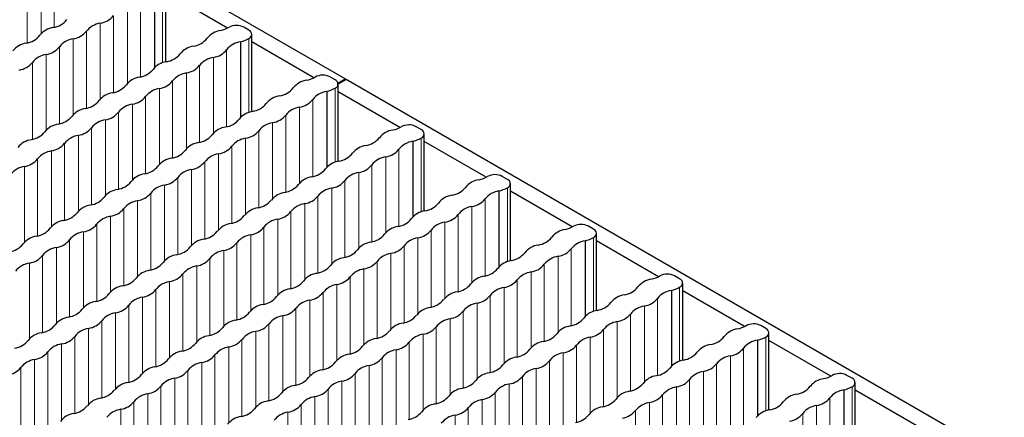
# Paper-space layout 'Blatt2' of a CAD drawing. Header units: millimetres. Extents: x 5 to 418, y 2 to 292.
# Tile 54 of 74: x 162.68 to 178.57, y 247.17 to 253.59. Entities that reach past the tile are written whole.
import ezdxf

# ---------------------------------------------------------------- set-up
doc = ezdxf.new("R2010")
doc.units = ezdxf.units.MM

psp = doc.layouts.new('Blatt2')

# ---------------------------------------------------------------- linework, layer by layer
at = {"color": 7, "linetype": 'Continuous', "lineweight": 25}
for p, q in [((167.932, 252.635), (148.612, 263.788)), ((165.036, 252.911), (165.036, 254.158)), ((164.853, 254.038), (164.853, 252.815)), ((166.036, 253.457), (165.036, 254.034)), ((166.378, 253.423), (166.296, 253.471)), ((166.427, 252.109), (166.427, 253.355)), ((166.243, 253.236), (166.243, 252.013)), ((167.427, 252.655), (166.427, 253.232)), ((167.769, 252.62), (167.686, 252.668)), ((167.818, 251.306), (167.818, 252.552)), ((167.932, 252.635), (167.948, 252.626)), ((181.017, 245.081), (167.948, 252.626)), ((167.634, 252.433), (167.634, 251.21)), ((168.817, 251.852), (167.818, 252.429)), ((169.159, 251.818), (169.077, 251.865)), ((169.208, 250.503), (169.208, 251.75)), ((169.025, 251.63), (169.025, 250.407)), ((170.208, 251.049), (169.208, 251.626)), ((170.55, 251.015), (170.468, 251.062)), ((170.599, 249.7), (170.599, 250.947)), ((170.415, 250.827), (170.415, 249.604)), ((171.598, 250.246), (170.599, 250.823)), ((171.941, 250.212), (171.858, 250.26)), ((171.989, 248.897), (171.989, 250.144)), ((171.806, 250.024), (171.806, 248.801)), ((172.989, 249.443), (171.989, 250.02)), ((173.331, 249.409), (173.249, 249.457)), ((173.38, 248.095), (173.38, 249.341)), ((173.197, 249.222), (173.197, 247.999)), ((174.38, 248.641), (173.38, 249.218)), ((174.722, 248.606), (174.639, 248.654)), ((174.771, 247.292), (174.771, 248.538)), ((174.587, 248.419), (174.587, 247.196)), ((175.77, 247.838), (174.771, 248.415)), ((176.113, 247.804), (176.03, 247.851)), ((175.978, 247.616), (175.978, 246.393)), ((176.161, 246.489), (176.161, 247.736)), ((177.161, 247.035), (176.161, 247.612))]:
    psp.add_line(p, q, dxfattribs=at)
at = {"color": 7, "linetype": 'Continuous', "lineweight": 18}
for p, q in [((163.026, 254.589), (163.026, 253.367)), ((163.238, 254.712), (163.238, 253.469)), ((162.802, 254.46), (162.802, 253.217)), ((164.987, 254.09), (164.987, 252.897)), ((164.417, 253.787), (164.417, 252.564)), ((164.629, 253.909), (164.629, 252.666)), ((164.193, 253.657), (164.193, 252.415)), ((163.981, 253.535), (163.981, 252.312)), ((163.757, 253.406), (163.757, 252.163)), ((163.321, 253.154), (163.321, 251.911)), ((163.545, 253.283), (163.545, 252.06)), ((166.378, 253.287), (166.378, 252.094)), ((163.109, 253.031), (163.109, 251.809)), ((166.02, 253.106), (166.02, 251.863)), ((162.885, 252.902), (162.885, 251.659)), ((165.584, 252.855), (165.584, 251.612)), ((165.807, 252.984), (165.807, 251.761)), ((165.371, 252.732), (165.371, 251.509)), ((165.147, 252.603), (165.147, 251.36)), ((167.815, 252.568), (167.932, 252.635)), ((167.818, 252.551), (167.948, 252.626)), ((164.711, 252.351), (164.711, 251.108)), ((164.935, 252.48), (164.935, 251.258)), ((167.769, 252.484), (167.769, 251.292)), ((164.499, 252.229), (164.499, 251.006)), ((167.41, 252.304), (167.41, 251.061)), ((164.275, 252.099), (164.275, 250.857)), ((166.974, 252.052), (166.974, 250.809)), ((167.198, 252.181), (167.198, 250.958)), ((164.063, 251.977), (164.063, 250.754)), ((166.762, 251.929), (166.762, 250.706)), ((163.627, 251.725), (163.627, 250.502)), ((163.839, 251.848), (163.839, 250.605)), ((166.538, 251.8), (166.538, 250.557)), ((163.403, 251.596), (163.403, 250.353)), ((166.326, 251.678), (166.326, 250.455)), ((169.159, 251.682), (169.159, 250.489)), ((163.191, 251.473), (163.191, 250.251)), ((165.89, 251.426), (165.89, 250.203)), ((166.102, 251.548), (166.102, 250.305)), ((168.801, 251.501), (168.801, 250.258)), ((162.967, 251.344), (162.967, 250.101)), ((165.666, 251.297), (165.666, 250.054)), ((168.365, 251.249), (168.365, 250.006)), ((168.589, 251.378), (168.589, 250.155)), ((162.755, 251.222), (162.755, 249.999)), ((165.454, 251.174), (165.454, 249.951)), ((168.153, 251.127), (168.153, 249.904)), ((165.018, 250.922), (165.018, 249.7)), ((165.23, 251.045), (165.23, 249.802)), ((167.929, 250.997), (167.929, 249.754)), ((164.794, 250.793), (164.794, 249.55)), ((167.716, 250.875), (167.716, 249.652)), ((170.55, 250.879), (170.55, 249.686)), ((164.582, 250.671), (164.582, 249.448)), ((167.28, 250.623), (167.28, 249.4)), ((167.493, 250.746), (167.493, 249.503)), ((170.191, 250.698), (170.191, 249.455)), ((164.358, 250.541), (164.358, 249.299)), ((167.057, 250.494), (167.057, 249.251)), ((169.755, 250.446), (169.755, 249.203)), ((169.979, 250.575), (169.979, 249.353)), ((163.922, 250.29), (163.922, 249.047)), ((164.146, 250.419), (164.146, 249.196)), ((166.844, 250.371), (166.844, 249.148)), ((169.543, 250.324), (169.543, 249.101)), ((163.71, 250.167), (163.71, 248.944)), ((166.621, 250.242), (166.621, 248.999)), ((169.319, 250.195), (169.319, 248.952)), ((163.486, 250.038), (163.486, 248.795)), ((166.185, 249.99), (166.185, 248.747)), ((166.408, 250.12), (166.408, 248.897)), ((169.107, 250.072), (169.107, 248.849)), ((171.941, 250.076), (171.941, 248.883)), ((163.274, 249.915), (163.274, 248.693)), ((165.972, 249.868), (165.972, 248.645)), ((168.671, 249.82), (168.671, 248.597)), ((168.883, 249.943), (168.883, 248.7)), ((171.582, 249.895), (171.582, 248.652)), ((162.837, 249.664), (162.837, 248.441)), ((163.05, 249.786), (163.05, 248.543)), ((165.749, 249.739), (165.749, 248.496)), ((168.447, 249.691), (168.447, 248.448)), ((171.37, 249.773), (171.37, 248.55)), ((165.536, 249.616), (165.536, 248.393)), ((168.235, 249.569), (168.235, 248.346)), ((170.934, 249.521), (170.934, 248.298)), ((171.146, 249.643), (171.146, 248.401)), ((165.1, 249.364), (165.1, 248.142)), ((165.312, 249.487), (165.312, 248.244)), ((168.011, 249.439), (168.011, 248.196)), ((170.71, 249.392), (170.71, 248.149)), ((164.876, 249.235), (164.876, 247.992)), ((167.575, 249.188), (167.575, 247.945)), ((167.799, 249.317), (167.799, 248.094)), ((170.498, 249.269), (170.498, 248.046)), ((173.331, 249.273), (173.331, 248.08)), ((164.664, 249.113), (164.664, 247.89)), ((167.363, 249.065), (167.363, 247.842)), ((170.062, 249.017), (170.062, 247.795)), ((170.274, 249.14), (170.274, 247.897)), ((172.973, 249.092), (172.973, 247.849)), ((164.228, 248.861), (164.228, 247.638)), ((164.44, 248.984), (164.44, 247.741)), ((167.139, 248.936), (167.139, 247.693)), ((169.838, 248.888), (169.838, 247.645)), ((172.761, 248.97), (172.761, 247.747)), ((164.004, 248.732), (164.004, 247.489)), ((166.927, 248.813), (166.927, 247.59)), ((169.626, 248.766), (169.626, 247.543)), ((172.324, 248.718), (172.324, 247.495)), ((172.537, 248.841), (172.537, 247.598)), ((163.792, 248.609), (163.792, 247.386)), ((166.491, 248.562), (166.491, 247.339)), ((166.703, 248.684), (166.703, 247.441)), ((169.402, 248.637), (169.402, 247.394)), ((172.101, 248.589), (172.101, 247.346)), ((163.568, 248.48), (163.568, 247.237)), ((166.267, 248.432), (166.267, 247.19)), ((168.966, 248.385), (168.966, 247.142)), ((169.19, 248.514), (169.19, 247.291)), ((171.888, 248.466), (171.888, 247.243)), ((174.722, 248.47), (174.722, 247.278)), ((163.132, 248.228), (163.132, 246.985)), ((163.356, 248.358), (163.356, 247.135)), ((166.055, 248.31), (166.055, 247.087)), ((168.754, 248.262), (168.754, 247.039)), ((171.665, 248.337), (171.665, 247.094)), ((174.363, 248.29), (174.363, 247.047)), ((162.92, 248.106), (162.92, 246.883)), ((165.831, 248.181), (165.831, 246.938)), ((168.53, 248.133), (168.53, 246.89)), ((171.229, 248.085), (171.229, 246.843)), ((171.452, 248.215), (171.452, 246.992)), ((174.151, 248.167), (174.151, 246.944)), ((162.696, 247.977), (162.696, 246.734)), ((165.395, 247.929), (165.395, 246.686)), ((165.619, 248.058), (165.619, 246.835)), ((168.318, 248.011), (168.318, 246.788)), ((171.016, 247.963), (171.016, 246.74)), ((173.715, 247.915), (173.715, 246.692)), ((173.927, 248.038), (173.927, 246.795)), ((165.183, 247.806), (165.183, 246.584)), ((167.881, 247.759), (167.881, 246.536)), ((168.094, 247.881), (168.094, 246.638)), ((170.793, 247.834), (170.793, 246.591)), ((173.491, 247.786), (173.491, 246.543)), ((164.959, 247.677), (164.959, 246.434)), ((167.658, 247.63), (167.658, 246.387)), ((170.356, 247.582), (170.356, 246.339)), ((170.58, 247.711), (170.58, 246.488)), ((173.279, 247.664), (173.279, 246.441)), ((176.113, 247.668), (176.113, 246.475)), ((164.523, 247.426), (164.523, 246.183)), ((164.747, 247.555), (164.747, 246.332)), ((167.445, 247.507), (167.445, 246.284)), ((170.144, 247.459), (170.144, 246.237)), ((173.055, 247.534), (173.055, 246.291)), ((175.754, 247.487), (175.754, 246.244)), ((164.311, 247.303), (164.311, 246.08)), ((167.222, 247.378), (167.222, 246.135)), ((169.92, 247.33), (169.92, 246.087)), ((172.619, 247.283), (172.619, 246.04)), ((172.843, 247.412), (172.843, 246.189)), ((175.542, 247.364), (175.542, 246.141)), ((167.009, 247.255), (167.009, 246.032)), ((169.708, 247.208), (169.708, 245.985)), ((175.318, 247.235), (175.318, 245.992))]:
    psp.add_line(p, q, dxfattribs=at)
at = {"color": 7, "linetype": 'Continuous', "lineweight": 25}
for centre, radius, start, end in [((163.929, 253.869), 0.338, 278.7655, 321.2291), ((163.271, 253.131), 0.338, 98.3389, 141.6557), ((163.168, 253.812), 0.35, 278.7581, 321.2365), ((164.031, 253.188), 0.35, 98.3462, 141.6484), ((165.832, 253.859), 0.45, 281.3825, 300.1129), ((166.178, 253.244), 0.255, 62.5492, 118.1326), ((162.732, 253.56), 0.35, 278.7581, 321.2365), ((163.493, 253.618), 0.338, 278.7655, 321.2291), ((165.97, 253.083), 0.338, 98.3389, 141.6557), ((166.352, 253.355), 0.0728, 290.7834, 69.2166), ((162.835, 252.879), 0.338, 98.3389, 141.6557), ((163.057, 253.366), 0.338, 278.7655, 321.2291), ((163.595, 252.937), 0.35, 98.3462, 141.6484), ((165.533, 252.831), 0.338, 98.3389, 141.6557), ((165.431, 253.512), 0.35, 278.7581, 321.2365), ((166.294, 252.889), 0.35, 98.3462, 141.6484), ((166.135, 253.721), 0.497, 282.5999, 299.2769), ((163.159, 252.685), 0.35, 98.3462, 141.6484), ((164.995, 253.26), 0.35, 278.7581, 321.2365), ((165.756, 253.318), 0.338, 278.7655, 321.2291), ((162.621, 253.114), 0.338, 278.7655, 321.2291), ((165.097, 252.58), 0.338, 98.3389, 141.6557), ((165.32, 253.067), 0.338, 278.7655, 321.2291), ((165.858, 252.637), 0.35, 98.3462, 141.6484), ((164.559, 253.009), 0.35, 278.7581, 321.2365), ((165.422, 252.386), 0.35, 98.3462, 141.6484), ((167.569, 252.441), 0.255, 62.5492, 118.1326), ((164.123, 252.757), 0.35, 278.7581, 321.2365), ((164.661, 252.328), 0.338, 98.3389, 141.6557), ((164.884, 252.815), 0.338, 278.7655, 321.2291), ((167.36, 252.28), 0.338, 98.3389, 141.6557), ((167.222, 253.056), 0.45, 281.3825, 300.1129), ((167.743, 252.552), 0.0728, 290.7834, 69.2166), ((164.225, 252.076), 0.338, 98.3389, 141.6557), ((164.448, 252.563), 0.338, 278.7655, 321.2291), ((164.986, 252.134), 0.35, 98.3462, 141.6484), ((166.924, 252.028), 0.338, 98.3389, 141.6557), ((166.822, 252.709), 0.35, 278.7581, 321.2365), ((167.685, 252.086), 0.35, 98.3462, 141.6484), ((167.525, 252.918), 0.497, 282.5999, 299.2769), ((163.687, 252.505), 0.35, 278.7581, 321.2365), ((164.55, 251.882), 0.35, 98.3462, 141.6484), ((166.386, 252.458), 0.35, 278.7581, 321.2365), ((167.146, 252.515), 0.338, 278.7655, 321.2291), ((163.251, 252.254), 0.35, 278.7581, 321.2365), ((163.789, 251.824), 0.338, 98.3389, 141.6557), ((164.012, 252.311), 0.338, 278.7655, 321.2291), ((166.488, 251.777), 0.338, 98.3389, 141.6557), ((166.71, 252.264), 0.338, 278.7655, 321.2291), ((167.249, 251.835), 0.35, 98.3462, 141.6484), ((163.353, 251.573), 0.338, 98.3389, 141.6557), ((164.114, 251.63), 0.35, 98.3462, 141.6484), ((165.95, 252.206), 0.35, 278.7581, 321.2365), ((166.813, 251.583), 0.35, 98.3462, 141.6484), ((168.959, 251.639), 0.255, 62.5492, 118.1326), ((162.815, 252.002), 0.35, 278.7581, 321.2365), ((163.678, 251.379), 0.35, 98.3462, 141.6484), ((163.575, 252.06), 0.338, 278.7655, 321.2291), ((165.514, 251.954), 0.35, 278.7581, 321.2365), ((166.052, 251.525), 0.338, 98.3389, 141.6557), ((166.274, 252.012), 0.338, 278.7655, 321.2291), ((168.751, 251.477), 0.338, 98.3389, 141.6557), ((168.613, 252.253), 0.45, 281.3825, 300.1129), ((169.134, 251.75), 0.0728, 290.7834, 69.2166), ((162.917, 251.321), 0.338, 98.3389, 141.6557), ((163.139, 251.808), 0.338, 278.7655, 321.2291), ((165.616, 251.273), 0.338, 98.3389, 141.6557), ((166.377, 251.331), 0.35, 98.3462, 141.6484), ((168.315, 251.226), 0.338, 98.3389, 141.6557), ((168.212, 251.907), 0.35, 278.7581, 321.2365), ((169.075, 251.283), 0.35, 98.3462, 141.6484), ((168.916, 252.115), 0.497, 282.5999, 299.2769), ((163.242, 251.127), 0.35, 98.3462, 141.6484), ((165.078, 251.702), 0.35, 278.7581, 321.2365), ((165.941, 251.079), 0.35, 98.3462, 141.6484), ((165.838, 251.76), 0.338, 278.7655, 321.2291), ((167.776, 251.655), 0.35, 278.7581, 321.2365), ((168.537, 251.713), 0.338, 278.7655, 321.2291), ((162.703, 251.556), 0.338, 278.7655, 321.2291), ((165.18, 251.022), 0.338, 98.3389, 141.6557), ((165.402, 251.509), 0.338, 278.7655, 321.2291), ((167.879, 250.974), 0.338, 98.3389, 141.6557), ((168.101, 251.461), 0.338, 278.7655, 321.2291), ((168.639, 251.032), 0.35, 98.3462, 141.6484), ((162.806, 250.875), 0.35, 98.3462, 141.6484), ((164.744, 250.77), 0.338, 98.3389, 141.6557), ((164.641, 251.451), 0.35, 278.7581, 321.2365), ((165.505, 250.828), 0.35, 98.3462, 141.6484), ((167.34, 251.403), 0.35, 278.7581, 321.2365), ((168.203, 250.78), 0.35, 98.3462, 141.6484), ((170.35, 250.836), 0.255, 62.5492, 118.1326), ((164.205, 251.199), 0.35, 278.7581, 321.2365), ((165.069, 250.576), 0.35, 98.3462, 141.6484), ((164.966, 251.257), 0.338, 278.7655, 321.2291), ((166.904, 251.151), 0.35, 278.7581, 321.2365), ((167.443, 250.722), 0.338, 98.3389, 141.6557), ((167.665, 251.209), 0.338, 278.7655, 321.2291), ((170.141, 250.675), 0.338, 98.3389, 141.6557), ((170.004, 251.45), 0.45, 281.3825, 300.1129), ((170.524, 250.947), 0.0728, 290.7834, 69.2166), ((164.308, 250.518), 0.338, 98.3389, 141.6557), ((164.53, 251.005), 0.338, 278.7655, 321.2291), ((167.007, 250.47), 0.338, 98.3389, 141.6557), ((167.767, 250.528), 0.35, 98.3462, 141.6484), ((169.603, 251.104), 0.35, 278.7581, 321.2365), ((170.466, 250.481), 0.35, 98.3462, 141.6484), ((170.307, 251.313), 0.497, 282.5999, 299.2769), ((163.872, 250.266), 0.338, 98.3389, 141.6557), ((163.769, 250.947), 0.35, 278.7581, 321.2365), ((164.632, 250.324), 0.35, 98.3462, 141.6484), ((166.468, 250.9), 0.35, 278.7581, 321.2365), ((167.331, 250.277), 0.35, 98.3462, 141.6484), ((167.229, 250.957), 0.338, 278.7655, 321.2291), ((169.167, 250.852), 0.35, 278.7581, 321.2365), ((169.705, 250.423), 0.338, 98.3389, 141.6557), ((169.928, 250.91), 0.338, 278.7655, 321.2291), ((163.333, 250.696), 0.35, 278.7581, 321.2365), ((164.094, 250.753), 0.338, 278.7655, 321.2291), ((166.571, 250.219), 0.338, 98.3389, 141.6557), ((166.793, 250.706), 0.338, 278.7655, 321.2291), ((169.269, 250.171), 0.338, 98.3389, 141.6557), ((169.492, 250.658), 0.338, 278.7655, 321.2291), ((170.03, 250.229), 0.35, 98.3462, 141.6484), ((163.436, 250.015), 0.338, 98.3389, 141.6557), ((163.658, 250.502), 0.338, 278.7655, 321.2291), ((164.196, 250.072), 0.35, 98.3462, 141.6484), ((166.135, 249.967), 0.338, 98.3389, 141.6557), ((166.032, 250.648), 0.35, 278.7581, 321.2365), ((166.895, 250.025), 0.35, 98.3462, 141.6484), ((168.731, 250.6), 0.35, 278.7581, 321.2365), ((169.594, 249.977), 0.35, 98.3462, 141.6484), ((171.74, 250.033), 0.255, 62.5492, 118.1326), ((162.897, 250.444), 0.35, 278.7581, 321.2365), ((163.76, 249.821), 0.35, 98.3462, 141.6484), ((165.596, 250.396), 0.35, 278.7581, 321.2365), ((166.357, 250.454), 0.338, 278.7655, 321.2291), ((168.295, 250.349), 0.35, 278.7581, 321.2365), ((168.833, 249.919), 0.338, 98.3389, 141.6557), ((169.056, 250.406), 0.338, 278.7655, 321.2291), ((171.532, 249.872), 0.338, 98.3389, 141.6557), ((171.394, 250.647), 0.45, 281.3825, 300.1129), ((171.915, 250.144), 0.0728, 290.7834, 69.2166), ((162.461, 250.192), 0.35, 278.7581, 321.2365), ((163, 249.763), 0.338, 98.3389, 141.6557), ((163.222, 250.25), 0.338, 278.7655, 321.2291), ((165.698, 249.715), 0.338, 98.3389, 141.6557), ((165.921, 250.202), 0.338, 278.7655, 321.2291), ((166.459, 249.773), 0.35, 98.3462, 141.6484), ((168.397, 249.668), 0.338, 98.3389, 141.6557), ((169.158, 249.725), 0.35, 98.3462, 141.6484), ((170.994, 250.301), 0.35, 278.7581, 321.2365), ((171.857, 249.678), 0.35, 98.3462, 141.6484), ((171.697, 250.51), 0.497, 282.5999, 299.2769), ((163.324, 249.569), 0.35, 98.3462, 141.6484), ((165.16, 250.144), 0.35, 278.7581, 321.2365), ((166.023, 249.521), 0.35, 98.3462, 141.6484), ((167.859, 250.097), 0.35, 278.7581, 321.2365), ((168.722, 249.474), 0.35, 98.3462, 141.6484), ((168.62, 250.155), 0.338, 278.7655, 321.2291), ((170.558, 250.049), 0.35, 278.7581, 321.2365), ((171.096, 249.62), 0.338, 98.3389, 141.6557), ((171.318, 250.107), 0.338, 278.7655, 321.2291), ((162.888, 249.317), 0.35, 98.3462, 141.6484), ((162.786, 249.998), 0.338, 278.7655, 321.2291), ((164.724, 249.893), 0.35, 278.7581, 321.2365), ((165.262, 249.464), 0.338, 98.3389, 141.6557), ((165.485, 249.951), 0.338, 278.7655, 321.2291), ((167.961, 249.416), 0.338, 98.3389, 141.6557), ((168.183, 249.903), 0.338, 278.7655, 321.2291), ((170.66, 249.368), 0.338, 98.3389, 141.6557), ((171.421, 249.426), 0.35, 98.3462, 141.6484), ((164.826, 249.212), 0.338, 98.3389, 141.6557), ((165.587, 249.27), 0.35, 98.3462, 141.6484), ((167.525, 249.164), 0.338, 98.3389, 141.6557), ((167.423, 249.845), 0.35, 278.7581, 321.2365), ((168.286, 249.222), 0.35, 98.3462, 141.6484), ((170.122, 249.798), 0.35, 278.7581, 321.2365), ((170.985, 249.174), 0.35, 98.3462, 141.6484), ((170.882, 249.855), 0.338, 278.7655, 321.2291), ((164.288, 249.641), 0.35, 278.7581, 321.2365), ((165.151, 249.018), 0.35, 98.3462, 141.6484), ((165.049, 249.699), 0.338, 278.7655, 321.2291), ((166.987, 249.593), 0.35, 278.7581, 321.2365), ((167.747, 249.651), 0.338, 278.7655, 321.2291), ((170.224, 249.117), 0.338, 98.3389, 141.6557), ((170.446, 249.604), 0.338, 278.7655, 321.2291), ((172.923, 249.069), 0.338, 98.3389, 141.6557), ((172.785, 249.845), 0.45, 281.3825, 300.1129), ((173.131, 249.23), 0.255, 62.5492, 118.1326), ((173.305, 249.341), 0.0728, 290.7834, 69.2166), ((164.39, 248.96), 0.338, 98.3389, 141.6557), ((164.613, 249.447), 0.338, 278.7655, 321.2291), ((167.089, 248.912), 0.338, 98.3389, 141.6557), ((167.311, 249.4), 0.338, 278.7655, 321.2291), ((167.85, 248.97), 0.35, 98.3462, 141.6484), ((169.788, 248.865), 0.338, 98.3389, 141.6557), ((169.686, 249.546), 0.35, 278.7581, 321.2365), ((170.549, 248.923), 0.35, 98.3462, 141.6484), ((172.384, 249.498), 0.35, 278.7581, 321.2365), ((173.247, 248.875), 0.35, 98.3462, 141.6484), ((173.088, 249.707), 0.497, 282.5999, 299.2769), ((163.954, 248.708), 0.338, 98.3389, 141.6557), ((163.852, 249.389), 0.35, 278.7581, 321.2365), ((164.715, 248.766), 0.35, 98.3462, 141.6484), ((166.551, 249.342), 0.35, 278.7581, 321.2365), ((167.414, 248.719), 0.35, 98.3462, 141.6484), ((169.249, 249.294), 0.35, 278.7581, 321.2365), ((170.113, 248.671), 0.35, 98.3462, 141.6484), ((170.01, 249.352), 0.338, 278.7655, 321.2291), ((171.948, 249.246), 0.35, 278.7581, 321.2365), ((172.487, 248.817), 0.338, 98.3389, 141.6557), ((172.709, 249.304), 0.338, 278.7655, 321.2291), ((163.416, 249.138), 0.35, 278.7581, 321.2365), ((164.279, 248.514), 0.35, 98.3462, 141.6484), ((164.177, 249.195), 0.338, 278.7655, 321.2291), ((166.115, 249.09), 0.35, 278.7581, 321.2365), ((166.653, 248.661), 0.338, 98.3389, 141.6557), ((166.875, 249.148), 0.338, 278.7655, 321.2291), ((169.352, 248.613), 0.338, 98.3389, 141.6557), ((169.574, 249.1), 0.338, 278.7655, 321.2291), ((172.051, 248.566), 0.338, 98.3389, 141.6557), ((172.811, 248.623), 0.35, 98.3462, 141.6484), ((163.518, 248.457), 0.338, 98.3389, 141.6557), ((163.74, 248.944), 0.338, 278.7655, 321.2291), ((166.217, 248.409), 0.338, 98.3389, 141.6557), ((166.978, 248.467), 0.35, 98.3462, 141.6484), ((168.916, 248.361), 0.338, 98.3389, 141.6557), ((168.813, 249.042), 0.35, 278.7581, 321.2365), ((169.677, 248.419), 0.35, 98.3462, 141.6484), ((171.512, 248.995), 0.35, 278.7581, 321.2365), ((172.375, 248.372), 0.35, 98.3462, 141.6484), ((172.273, 249.053), 0.338, 278.7655, 321.2291), ((163.082, 248.205), 0.338, 98.3389, 141.6557), ((162.98, 248.886), 0.35, 278.7581, 321.2365), ((163.843, 248.263), 0.35, 98.3462, 141.6484), ((165.679, 248.838), 0.35, 278.7581, 321.2365), ((166.542, 248.215), 0.35, 98.3462, 141.6484), ((166.439, 248.896), 0.338, 278.7655, 321.2291), ((168.377, 248.791), 0.35, 278.7581, 321.2365), ((169.138, 248.848), 0.338, 278.7655, 321.2291), ((171.615, 248.314), 0.338, 98.3389, 141.6557), ((171.837, 248.801), 0.338, 278.7655, 321.2291), ((174.313, 248.266), 0.338, 98.3389, 141.6557), ((174.176, 249.042), 0.45, 281.3825, 300.1129), ((174.522, 248.427), 0.255, 62.5492, 118.1326), ((174.696, 248.538), 0.0728, 290.7834, 69.2166), ((162.544, 248.634), 0.35, 278.7581, 321.2365), ((163.304, 248.692), 0.338, 278.7655, 321.2291), ((165.781, 248.157), 0.338, 98.3389, 141.6557), ((166.003, 248.644), 0.338, 278.7655, 321.2291), ((168.48, 248.11), 0.338, 98.3389, 141.6557), ((168.702, 248.597), 0.338, 278.7655, 321.2291), ((169.24, 248.168), 0.35, 98.3462, 141.6484), ((171.179, 248.062), 0.338, 98.3389, 141.6557), ((171.076, 248.743), 0.35, 278.7581, 321.2365), ((171.939, 248.12), 0.35, 98.3462, 141.6484), ((173.775, 248.695), 0.35, 278.7581, 321.2365), ((174.638, 248.072), 0.35, 98.3462, 141.6484), ((174.479, 248.904), 0.497, 282.5999, 299.2769), ((162.868, 248.44), 0.338, 278.7655, 321.2291), ((163.407, 248.011), 0.35, 98.3462, 141.6484), ((165.345, 247.906), 0.338, 98.3389, 141.6557), ((165.243, 248.587), 0.35, 278.7581, 321.2365), ((166.106, 247.963), 0.35, 98.3462, 141.6484), ((167.941, 248.539), 0.35, 278.7581, 321.2365), ((168.804, 247.916), 0.35, 98.3462, 141.6484), ((170.64, 248.491), 0.35, 278.7581, 321.2365), ((171.401, 248.549), 0.338, 278.7655, 321.2291), ((173.339, 248.444), 0.35, 278.7581, 321.2365), ((173.877, 248.014), 0.338, 98.3389, 141.6557), ((174.1, 248.501), 0.338, 278.7655, 321.2291), ((162.971, 247.759), 0.35, 98.3462, 141.6484), ((164.806, 248.335), 0.35, 278.7581, 321.2365), ((165.567, 248.393), 0.338, 278.7655, 321.2291), ((167.505, 248.287), 0.35, 278.7581, 321.2365), ((168.044, 247.858), 0.338, 98.3389, 141.6557), ((168.266, 248.345), 0.338, 278.7655, 321.2291), ((170.743, 247.81), 0.338, 98.3389, 141.6557), ((170.965, 248.297), 0.338, 278.7655, 321.2291), ((171.503, 247.868), 0.35, 98.3462, 141.6484), ((173.441, 247.763), 0.338, 98.3389, 141.6557), ((174.202, 247.821), 0.35, 98.3462, 141.6484), ((162.432, 248.188), 0.338, 278.7655, 321.2291), ((164.909, 247.654), 0.338, 98.3389, 141.6557), ((165.131, 248.141), 0.338, 278.7655, 321.2291), ((165.67, 247.712), 0.35, 98.3462, 141.6484), ((167.608, 247.606), 0.338, 98.3389, 141.6557), ((168.368, 247.664), 0.35, 98.3462, 141.6484), ((170.204, 248.24), 0.35, 278.7581, 321.2365), ((171.067, 247.616), 0.35, 98.3462, 141.6484), ((172.903, 248.192), 0.35, 278.7581, 321.2365), ((173.766, 247.569), 0.35, 98.3462, 141.6484), ((173.664, 248.25), 0.338, 278.7655, 321.2291), ((164.37, 248.083), 0.35, 278.7581, 321.2365), ((165.234, 247.46), 0.35, 98.3462, 141.6484), ((167.069, 248.035), 0.35, 278.7581, 321.2365), ((167.932, 247.412), 0.35, 98.3462, 141.6484), ((167.83, 248.093), 0.338, 278.7655, 321.2291), ((169.768, 247.988), 0.35, 278.7581, 321.2365), ((170.306, 247.559), 0.338, 98.3389, 141.6557), ((170.529, 248.046), 0.338, 278.7655, 321.2291), ((173.005, 247.511), 0.338, 98.3389, 141.6557), ((173.228, 247.998), 0.338, 278.7655, 321.2291), ((175.704, 247.463), 0.338, 98.3389, 141.6557), ((175.566, 248.239), 0.45, 281.3825, 300.1129), ((175.912, 247.625), 0.255, 62.5492, 118.1326), ((176.087, 247.736), 0.0728, 290.7834, 69.2166), ((163.934, 247.831), 0.35, 278.7581, 321.2365), ((164.473, 247.402), 0.338, 98.3389, 141.6557), ((164.695, 247.889), 0.338, 278.7655, 321.2291), ((167.172, 247.355), 0.338, 98.3389, 141.6557), ((167.394, 247.842), 0.338, 278.7655, 321.2291), ((169.87, 247.307), 0.338, 98.3389, 141.6557), ((170.093, 247.794), 0.338, 278.7655, 321.2291), ((170.631, 247.365), 0.35, 98.3462, 141.6484), ((172.569, 247.259), 0.338, 98.3389, 141.6557), ((172.467, 247.94), 0.35, 278.7581, 321.2365), ((173.33, 247.317), 0.35, 98.3462, 141.6484), ((175.166, 247.893), 0.35, 278.7581, 321.2365), ((176.029, 247.269), 0.35, 98.3462, 141.6484), ((175.869, 248.101), 0.497, 282.5999, 299.2769), ((164.037, 247.15), 0.338, 98.3389, 141.6557), ((164.259, 247.637), 0.338, 278.7655, 321.2291), ((164.797, 247.208), 0.35, 98.3462, 141.6484), ((166.736, 247.103), 0.338, 98.3389, 141.6557), ((166.633, 247.784), 0.35, 278.7581, 321.2365), ((167.496, 247.161), 0.35, 98.3462, 141.6484), ((169.332, 247.736), 0.35, 278.7581, 321.2365), ((170.195, 247.113), 0.35, 98.3462, 141.6484), ((172.031, 247.688), 0.35, 278.7581, 321.2365), ((172.791, 247.746), 0.338, 278.7655, 321.2291), ((175.268, 247.212), 0.338, 98.3389, 141.6557), ((175.49, 247.699), 0.338, 278.7655, 321.2291), ((163.498, 247.58), 0.35, 278.7581, 321.2365), ((164.361, 246.957), 0.35, 98.3462, 141.6484), ((166.197, 247.532), 0.35, 278.7581, 321.2365), ((166.958, 247.59), 0.338, 278.7655, 321.2291), ((168.896, 247.484), 0.35, 278.7581, 321.2365), ((169.434, 247.055), 0.338, 98.3389, 141.6557), ((169.657, 247.542), 0.338, 278.7655, 321.2291), ((172.133, 247.008), 0.338, 98.3389, 141.6557), ((172.355, 247.495), 0.338, 278.7655, 321.2291), ((172.894, 247.065), 0.35, 98.3462, 141.6484), ((174.832, 246.96), 0.338, 98.3389, 141.6557), ((174.73, 247.641), 0.35, 278.7581, 321.2365), ((175.593, 247.018), 0.35, 98.3462, 141.6484), ((163.601, 246.899), 0.338, 98.3389, 141.6557), ((166.3, 246.851), 0.338, 98.3389, 141.6557), ((167.06, 246.909), 0.35, 98.3462, 141.6484), ((169.759, 246.861), 0.35, 98.3462, 141.6484), ((171.595, 247.437), 0.35, 278.7581, 321.2365), ((175.054, 247.447), 0.338, 278.7655, 321.2291)]:
    psp.add_arc(centre, radius, start, end, dxfattribs=at)

doc.saveas('drawing.dxf')
